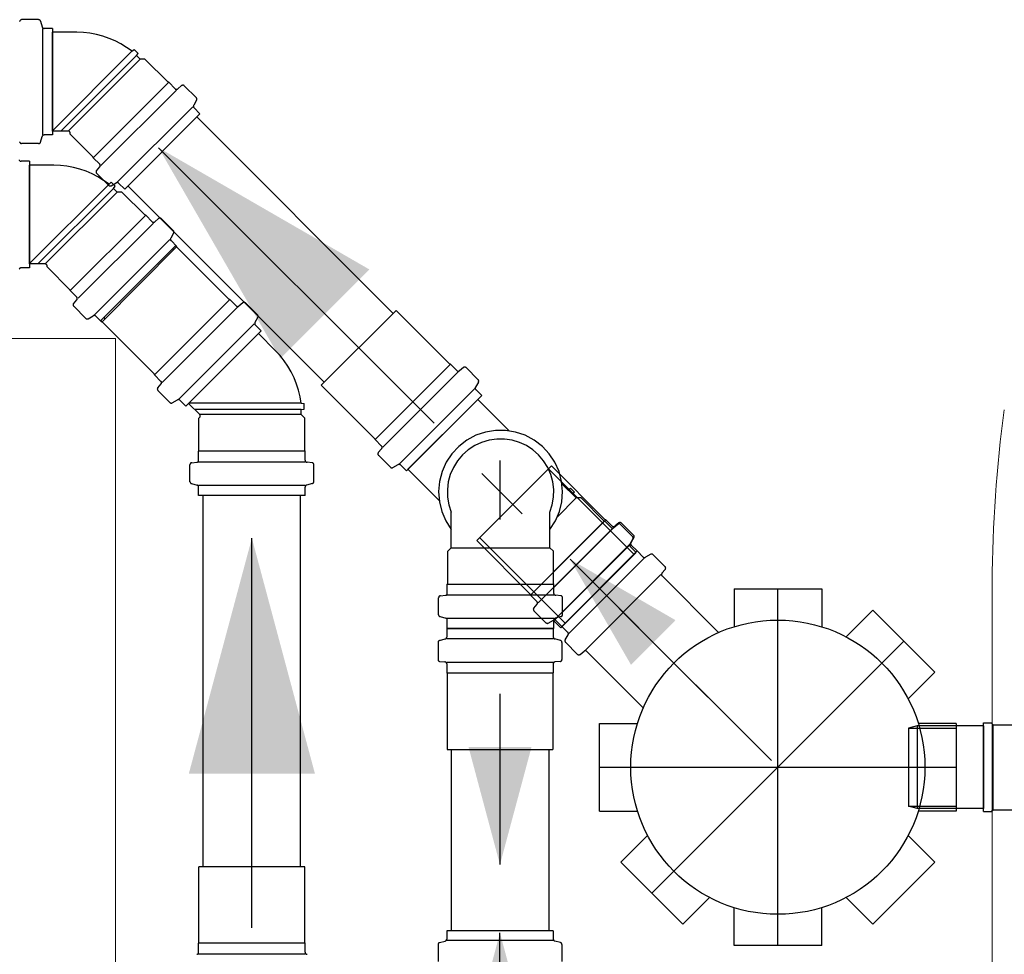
# Model space of a CAD drawing. Header units: millimetres. Extents: x -16331 to -10174, y -4135 to -3584.
# Tile 226 of 256: x -10364.023 to -10363.012, y -3951.747 to -3950.788. Entities that reach past the tile are written whole.
import ezdxf

# ---------------------------------------------------------------- set-up
doc = ezdxf.new("R2010")
doc.units = ezdxf.units.MM
doc.linetypes.add('DASHDOT', pattern=[2.54, 1.27, -0.635, 0, -0.635])
for name, color, linetype in [('CV-Condutos', 1, 'Continuous'), ('CV-Sentido conduto', 7, 'Continuous'), ('P-SANR-FIXT', 7, 'Continuous'), ('Simbolos', 7, 'Continuous'), ('Simbolos_int', 8, 'Continuous'), ('TQ-Condutos', 3, 'Continuous'), ('TQ-Sentido conduto', 7, 'Continuous')]:
    doc.layers.add(name, color=color, linetype=linetype)
doc.layers.add('IFC-Sapata-Contorno', color=253, linetype='Continuous', lineweight=5)

msp = doc.modelspace()

# ---------------------------------------------------------------- hatches: boundary and pattern name
at = {"layer": 'CV-Condutos', "linetype": 'Continuous'}
msp.add_hatch(color=11, dxfattribs=at).paths.add_polyline_path([(-10363.5302, -3951.7252), (-10363.569, -3951.8701), (-10363.4914, -3951.8701)])
at = {"layer": 'CV-Sentido conduto', "linetype": 'Continuous'}
msp.add_hatch(color=9, dxfattribs=at).paths.add_polyline_path([(-10363.5302, -3951.6552), (-10363.4978, -3951.5345), (-10363.5625, -3951.5345)])
at = {"layer": 'TQ-Sentido conduto', "linetype": 'Continuous'}
for points in [[(-10363.8807, -3950.9194), (-10363.7557, -3951.1359), (-10363.6642, -3951.0444)], [(-10363.7849, -3951.3202), (-10363.8496, -3951.5617), (-10363.7202, -3951.5617)], [(-10363.4582, -3951.3418), (-10363.3957, -3951.4501), (-10363.35, -3951.4043)]]:
    msp.add_hatch(color=92, dxfattribs=at).paths.add_polyline_path(points)

# ---------------------------------------------------------------- linework, layer by layer
at = {"layer": 'CV-Condutos'}
for p, q in [((-10363.5802, -3951.537), (-10363.5802, -3951.723)), ((-10363.4802, -3951.537), (-10363.4802, -3951.723))]:
    msp.add_line(p, q, dxfattribs=at)
msp.add_lwpolyline([(-10363.5302, -3952.0752), (-10363.5302, -3951.7252)], dxfattribs=at)
at = {"layer": 'CV-Sentido conduto'}
msp.add_lwpolyline([(-10363.5302, -3951.4798), (-10363.5302, -3951.6552)], dxfattribs=at)
at = {"layer": 'IFC-Sapata-Contorno', "lineweight": 5}
for p, q in [((-10363.9249, -3951.1152), (-10364.5449, -3951.1152)), ((-10363.9249, -3952.0352), (-10363.9249, -3951.1152))]:
    msp.add_line(p, q, dxfattribs=at)
at = {"layer": 'P-SANR-FIXT', "lineweight": 5}
msp.add_line((-10363.0249, -3951.3659), (-10363.0249, -3952.0152), dxfattribs=at)
msp.add_arc((-10361.6695, -3951.3714), 1.3554, 172.2355, 179.7645, dxfattribs=at)
at = {"layer": 'Simbolos'}
for p, q in [((-10364.0038, -3950.788), (-10364.0213, -3950.788)), ((-10364.0018, -3950.7895), (-10364.0002, -3950.7955)), ((-10363.9896, -3950.7969), (-10363.9983, -3950.7969)), ((-10363.9896, -3950.7969), (-10363.9896, -3950.9063)), ((-10363.9647, -3950.8009), (-10363.9896, -3950.8009)), ((-10363.908, -3950.8204), (-10363.9056, -3950.8185)), ((-10363.9015, -3950.8226), (-10363.9056, -3950.8185)), ((-10363.9034, -3950.8249), (-10363.9015, -3950.8226)), ((-10363.8997, -3950.8286), (-10363.9034, -3950.8249)), ((-10363.8947, -3950.8286), (-10363.8997, -3950.8286)), ((-10363.8709, -3950.8523), (-10363.8947, -3950.8286)), ((-10363.8703, -3950.8523), (-10363.8709, -3950.8523)), ((-10363.8637, -3950.859), (-10363.8703, -3950.8523)), ((-10363.857, -3950.8557), (-10363.861, -3950.8591)), ((-10363.8419, -3950.8682), (-10363.8543, -3950.8558)), ((-10363.8416, -3950.8706), (-10363.8446, -3950.8759)), ((-10363.8382, -3950.8845), (-10363.8443, -3950.8784)), ((-10363.8382, -3950.8845), (-10363.9155, -3950.9619)), ((-10363.9734, -3950.9023), (-10363.9896, -3950.9023)), ((-10364.0018, -3950.9138), (-10364.0002, -3950.9078)), ((-10363.9896, -3950.9063), (-10363.9983, -3950.9063)), ((-10363.9714, -3950.9054), (-10363.9714, -3950.9043)), ((-10363.9477, -3950.9291), (-10363.9714, -3950.9054)), ((-10364.0038, -3950.9152), (-10364.0213, -3950.9152)), ((-10364.0132, -3950.9333), (-10364.0219, -3950.9333)), ((-10364.0132, -3950.9333), (-10364.0132, -3951.0427)), ((-10363.9477, -3950.9297), (-10363.9477, -3950.9291)), ((-10363.9411, -3950.9363), (-10363.9477, -3950.9297)), ((-10363.9883, -3950.9373), (-10364.0132, -3950.9373)), ((-10363.9443, -3950.9431), (-10363.9409, -3950.939)), ((-10363.9318, -3950.9582), (-10363.9442, -3950.9458)), ((-10363.9315, -3950.9568), (-10363.9292, -3950.9549)), ((-10363.9294, -3950.9585), (-10363.9241, -3950.9554)), ((-10363.9251, -3950.959), (-10363.9292, -3950.9549)), ((-10363.927, -3950.9613), (-10363.9251, -3950.959)), ((-10363.9233, -3950.965), (-10363.927, -3950.9613)), ((-10363.9155, -3950.9619), (-10363.9217, -3950.9557)), ((-10363.9183, -3950.965), (-10363.9233, -3950.965)), ((-10363.8945, -3950.9888), (-10363.9183, -3950.965)), ((-10363.8939, -3950.9888), (-10363.8945, -3950.9888)), ((-10363.8873, -3950.9954), (-10363.8939, -3950.9888)), ((-10363.8806, -3950.9921), (-10363.8846, -3950.9955)), ((-10363.8655, -3951.0046), (-10363.8779, -3950.9922)), ((-10363.8652, -3951.007), (-10363.8682, -3951.0124)), ((-10363.8618, -3951.0209), (-10363.9391, -3951.0983)), ((-10363.8618, -3951.0209), (-10363.8679, -3951.0148)), ((-10363.8081, -3951.0752), (-10363.8633, -3951.02)), ((-10364.0132, -3951.0427), (-10364.0219, -3951.0427)), ((-10363.997, -3951.0387), (-10364.0132, -3951.0387)), ((-10363.995, -3951.0418), (-10363.995, -3951.0407)), ((-10363.9713, -3951.0655), (-10363.995, -3951.0418)), ((-10363.9713, -3951.0661), (-10363.9713, -3951.0655)), ((-10363.9647, -3951.0727), (-10363.9713, -3951.0661)), ((-10363.9679, -3951.0795), (-10363.9645, -3951.0754)), ((-10363.9554, -3951.0946), (-10363.9678, -3951.0822)), ((-10363.8075, -3951.0752), (-10363.8081, -3951.0752)), ((-10363.8009, -3951.0818), (-10363.8075, -3951.0752)), ((-10363.7941, -3951.0785), (-10363.7982, -3951.0819)), ((-10363.779, -3951.0911), (-10363.7914, -3951.0787)), ((-10363.953, -3951.0949), (-10363.9477, -3951.0918)), ((-10363.9391, -3951.0983), (-10363.9453, -3951.0921)), ((-10363.7787, -3951.0935), (-10363.7818, -3951.0988)), ((-10363.5816, -3951.1416), (-10363.6369, -3951.0864)), ((-10363.8848, -3951.152), (-10363.9401, -3951.0968)), ((-10363.7753, -3951.1074), (-10363.7815, -3951.1012)), ((-10363.7753, -3951.1074), (-10363.8527, -3951.1847)), ((-10363.7605, -3951.1278), (-10363.7781, -3951.1102)), ((-10363.5811, -3951.1416), (-10363.5816, -3951.1416)), ((-10363.5745, -3951.1482), (-10363.5811, -3951.1416)), ((-10363.5677, -3951.145), (-10363.5718, -3951.1483)), ((-10363.5526, -3951.1575), (-10363.565, -3951.1451)), ((-10363.8848, -3951.1525), (-10363.8848, -3951.152)), ((-10363.8782, -3951.1592), (-10363.8848, -3951.1525)), ((-10363.8815, -3951.1659), (-10363.8781, -3951.1619)), ((-10363.6584, -3951.2184), (-10363.7137, -3951.1632)), ((-10363.5523, -3951.1599), (-10363.5554, -3951.1652)), ((-10363.869, -3951.181), (-10363.8814, -3951.1686)), ((-10363.5489, -3951.1738), (-10363.6263, -3951.2511)), ((-10363.5489, -3951.1738), (-10363.5551, -3951.1676)), ((-10363.8666, -3951.1813), (-10363.8612, -3951.1782)), ((-10363.8527, -3951.1847), (-10363.8588, -3951.1786)), ((-10363.8384, -3951.1933), (-10363.8498, -3951.1819)), ((-10363.7342, -3951.1817), (-10363.7312, -3951.182)), ((-10363.7312, -3951.1878), (-10363.7312, -3951.182)), ((-10363.5209, -3951.2099), (-10363.553, -3951.1778)), ((-10363.8392, -3951.1969), (-10363.8384, -3951.1961)), ((-10363.7342, -3951.1881), (-10363.7312, -3951.1878)), ((-10363.7342, -3951.1933), (-10363.7342, -3951.1881)), ((-10363.7306, -3951.1969), (-10363.7342, -3951.1933)), ((-10363.8392, -3951.2305), (-10363.8392, -3951.1969)), ((-10363.7306, -3951.2305), (-10363.7306, -3951.1969)), ((-10363.6584, -3951.219), (-10363.6584, -3951.2184)), ((-10363.6518, -3951.2256), (-10363.6584, -3951.219)), ((-10363.8396, -3951.2309), (-10363.8392, -3951.2305)), ((-10363.8396, -3951.2402), (-10363.8396, -3951.2309)), ((-10363.7302, -3951.2309), (-10363.7306, -3951.2305)), ((-10363.7302, -3951.2402), (-10363.7302, -3951.2309)), ((-10363.6551, -3951.2323), (-10363.6517, -3951.2283)), ((-10363.6426, -3951.2474), (-10363.655, -3951.235)), ((-10363.8485, -3951.2622), (-10363.8485, -3951.2447)), ((-10363.8466, -3951.2427), (-10363.8414, -3951.2422)), ((-10363.7231, -3951.2427), (-10363.7283, -3951.2422)), ((-10363.7213, -3951.2622), (-10363.7213, -3951.2447)), ((-10363.6401, -3951.2477), (-10363.6348, -3951.2447)), ((-10363.6263, -3951.2511), (-10363.6324, -3951.245)), ((-10363.4221, -3951.3012), (-10363.4773, -3951.2459)), ((-10363.5926, -3951.2816), (-10363.6247, -3951.2495)), ((-10363.847, -3951.2642), (-10363.841, -3951.2657)), ((-10363.7227, -3951.2642), (-10363.7287, -3951.2657)), ((-10363.4519, -3951.2789), (-10363.4666, -3951.2643)), ((-10363.8396, -3951.2764), (-10363.8396, -3951.2677)), ((-10363.7302, -3951.2764), (-10363.8396, -3951.2764)), ((-10363.7302, -3951.2764), (-10363.7302, -3951.2677)), ((-10363.4601, -3951.2707), (-10363.4578, -3951.2688)), ((-10363.4537, -3951.2729), (-10363.4578, -3951.2688)), ((-10363.4556, -3951.2752), (-10363.4537, -3951.2729)), ((-10363.4468, -3951.2789), (-10363.4519, -3951.2789)), ((-10363.4231, -3951.3026), (-10363.4468, -3951.2789)), ((-10363.5803, -3951.3299), (-10363.5803, -3951.2935)), ((-10363.4789, -3951.3299), (-10363.4789, -3951.2935)), ((-10363.4225, -3951.3026), (-10363.4231, -3951.3026)), ((-10363.4159, -3951.3093), (-10363.4225, -3951.3026)), ((-10363.4215, -3951.3012), (-10363.4221, -3951.3012)), ((-10363.4149, -3951.3078), (-10363.4215, -3951.3012)), ((-10363.4091, -3951.306), (-10363.4132, -3951.3094)), ((-10363.4081, -3951.3045), (-10363.4122, -3951.3079)), ((-10363.3941, -3951.3185), (-10363.4064, -3951.3061)), ((-10363.393, -3951.317), (-10363.4054, -3951.3047)), ((-10363.4989, -3951.378), (-10363.5541, -3951.3227)), ((-10363.3937, -3951.3209), (-10363.3968, -3951.3263)), ((-10363.3927, -3951.3195), (-10363.3958, -3951.3248)), ((-10363.3893, -3951.3333), (-10363.3955, -3951.3272)), ((-10363.5839, -3951.3335), (-10363.5803, -3951.3299)), ((-10363.5839, -3951.3671), (-10363.5839, -3951.3335)), ((-10363.4753, -3951.3335), (-10363.4789, -3951.3299)), ((-10363.4753, -3951.3671), (-10363.4753, -3951.3335)), ((-10363.3903, -3951.3348), (-10363.4677, -3951.4122)), ((-10363.4667, -3951.4107), (-10363.3893, -3951.3333)), ((-10363.3893, -3951.3333), (-10363.4667, -3951.4107)), ((-10363.3903, -3951.3348), (-10363.3965, -3951.3287)), ((-10363.3893, -3951.3333), (-10363.3832, -3951.3395)), ((-10363.3754, -3951.3367), (-10363.3808, -3951.3398)), ((-10363.373, -3951.3371), (-10363.3606, -3951.3495)), ((-10363.3605, -3951.3522), (-10363.3639, -3951.3562)), ((-10363.5843, -3951.3674), (-10363.5839, -3951.3671)), ((-10363.5843, -3951.3768), (-10363.5843, -3951.3674)), ((-10363.4749, -3951.3675), (-10363.4753, -3951.3671)), ((-10363.4749, -3951.3768), (-10363.4749, -3951.3675)), ((-10363.3638, -3951.3589), (-10363.3057, -3951.417)), ((-10363.4989, -3951.3785), (-10363.4989, -3951.378)), ((-10363.2899, -3951.3722), (-10363.2899, -3951.411)), ((-10363.2899, -3951.3722), (-10363.1999, -3951.3722)), ((-10363.1999, -3951.3722), (-10363.1999, -3951.411)), ((-10363.5932, -3951.3988), (-10363.5932, -3951.3813)), ((-10363.5913, -3951.3793), (-10363.5861, -3951.3788)), ((-10363.4922, -3951.3852), (-10363.4989, -3951.3785)), ((-10363.4955, -3951.3919), (-10363.4921, -3951.3879)), ((-10363.4678, -3951.3793), (-10363.473, -3951.3788)), ((-10363.466, -3951.3988), (-10363.466, -3951.3813)), ((-10363.483, -3951.407), (-10363.4954, -3951.3946)), ((-10363.1473, -3951.3939), (-10363.1748, -3951.4214)), ((-10363.1473, -3951.3939), (-10363.0836, -3951.4576)), ((-10363.5917, -3951.4007), (-10363.5858, -3951.4023)), ((-10363.5843, -3951.413), (-10363.5843, -3951.4042)), ((-10363.4806, -3951.4073), (-10363.4753, -3951.4042)), ((-10363.4749, -3951.413), (-10363.4749, -3951.4042)), ((-10363.4677, -3951.4122), (-10363.4738, -3951.406)), ((-10363.4674, -3951.4007), (-10363.4734, -3951.4023)), ((-10363.4667, -3951.4107), (-10363.4728, -3951.4046)), ((-10363.5849, -3951.413), (-10363.4755, -3951.413)), ((-10363.5849, -3951.413), (-10363.5849, -3951.4217)), ((-10363.4749, -3951.413), (-10363.5843, -3951.413)), ((-10363.4755, -3951.413), (-10363.4755, -3951.4217)), ((-10363.4667, -3951.4107), (-10363.4605, -3951.4169)), ((-10363.5938, -3951.4271), (-10363.5938, -3951.4446)), ((-10363.5923, -3951.4252), (-10363.5864, -3951.4236)), ((-10363.4681, -3951.4252), (-10363.474, -3951.4236)), ((-10363.4666, -3951.4271), (-10363.4666, -3951.4446)), ((-10363.4633, -3951.4246), (-10363.4602, -3951.4193)), ((-10363.463, -3951.427), (-10363.4506, -3951.4394)), ((-10363.4479, -3951.4395), (-10363.4438, -3951.4361)), ((-10363.4411, -3951.4363), (-10363.3831, -3951.4943)), ((-10363.592, -3951.4466), (-10363.5867, -3951.4471)), ((-10363.5849, -3951.4491), (-10363.5849, -3951.4585)), ((-10363.4755, -3951.4491), (-10363.4755, -3951.4585)), ((-10363.4684, -3951.4466), (-10363.4737, -3951.4471)), ((-10363.5849, -3951.4585), (-10363.5845, -3951.4589)), ((-10363.5845, -3951.4589), (-10363.5845, -3951.537)), ((-10363.4755, -3951.4585), (-10363.4759, -3951.4589)), ((-10363.4759, -3951.4589), (-10363.4759, -3951.537)), ((-10363.0836, -3951.4576), (-10363.1111, -3951.4851)), ((-10363.0339, -3951.6008), (-10363.0339, -3951.5096)), ((-10363.0339, -3951.5096), (-10363.0259, -3951.5096)), ((-10363.0259, -3951.5096), (-10363.0239, -3951.5116)), ((-10363.4279, -3951.5102), (-10363.389, -3951.5102)), ((-10363.4279, -3951.6002), (-10363.4279, -3951.5102)), ((-10363.1019, -3951.5128), (-10363.1108, -3951.5152)), ((-10363.0339, -3951.5128), (-10363.1019, -3951.5128)), ((-10363.0619, -3951.5102), (-10363.1007, -3951.5102)), ((-10363.0619, -3951.5102), (-10363.0619, -3951.6002)), ((-10363.0339, -3951.5128), (-10363.0339, -3951.5976)), ((-10363.0239, -3951.5116), (-10362.9939, -3951.5116)), ((-10363.4279, -3951.6002), (-10363.389, -3951.6002)), ((-10363.1019, -3951.5976), (-10363.1108, -3951.5952)), ((-10363.0339, -3951.5976), (-10363.1019, -3951.5976)), ((-10363.0619, -3951.6002), (-10363.1007, -3951.6002)), ((-10363.0339, -3951.6008), (-10363.0259, -3951.6008)), ((-10363.0259, -3951.6008), (-10363.0239, -3951.5988)), ((-10363.0239, -3951.5988), (-10362.9969, -3951.5988)), ((-10363.4061, -3951.6527), (-10363.3786, -3951.6253)), ((-10363.0836, -3951.6527), (-10363.1111, -3951.6253)), ((-10363.8392, -3951.7355), (-10363.8392, -3951.6574)), ((-10363.7306, -3951.7355), (-10363.7306, -3951.6574)), ((-10363.3424, -3951.7164), (-10363.4061, -3951.6527)), ((-10363.0836, -3951.6527), (-10363.1473, -3951.7164)), ((-10363.3424, -3951.7164), (-10363.315, -3951.6889)), ((-10363.1473, -3951.7164), (-10363.1748, -3951.6889)), ((-10363.2899, -3951.7382), (-10363.2899, -3951.6993)), ((-10363.1999, -3951.7382), (-10363.1999, -3951.6993)), ((-10363.4755, -3951.723), (-10363.5849, -3951.723)), ((-10363.5849, -3951.723), (-10363.5849, -3951.7317)), ((-10363.4755, -3951.723), (-10363.4755, -3951.7317)), ((-10363.8396, -3951.7359), (-10363.8392, -3951.7355)), ((-10363.8396, -3951.7452), (-10363.8396, -3951.7359)), ((-10363.7302, -3951.7359), (-10363.7306, -3951.7355)), ((-10363.7302, -3951.7452), (-10363.7302, -3951.7359)), ((-10363.5938, -3951.7371), (-10363.5938, -3951.7547)), ((-10363.5923, -3951.7352), (-10363.5864, -3951.7336)), ((-10363.4681, -3951.7352), (-10363.474, -3951.7336)), ((-10363.4666, -3951.7371), (-10363.4666, -3951.7547)), ((-10363.1999, -3951.7382), (-10363.2899, -3951.7382))]:
    msp.add_line(p, q, dxfattribs=at)
for points in [[(-10364.0213, -3950.788), (-10364.0216, -3950.7881), (-10364.0219, -3950.7881), (-10364.0222, -3950.7883), (-10364.0225, -3950.7885), (-10364.0227, -3950.7887), (-10364.0229, -3950.7889), (-10364.0231, -3950.7892), (-10364.0232, -3950.7895), (-10364.0233, -3950.7899)], [(-10364.0018, -3950.7895), (-10364.0019, -3950.7892), (-10364.0021, -3950.789), (-10364.0022, -3950.7887), (-10364.0024, -3950.7885), (-10364.0027, -3950.7884), (-10364.0029, -3950.7882), (-10364.0032, -3950.7881), (-10364.0035, -3950.7881), (-10364.0038, -3950.788)], [(-10364.0002, -3950.7955), (-10364.0001, -3950.7957), (-10364, -3950.796), (-10363.9998, -3950.7962), (-10363.9996, -3950.7964), (-10363.9994, -3950.7966), (-10363.9991, -3950.7967), (-10363.9989, -3950.7968), (-10363.9986, -3950.7969), (-10363.9983, -3950.7969)], [(-10363.9079, -3950.8204), (-10363.9135, -3950.8165), (-10363.9193, -3950.8129), (-10363.9253, -3950.8098), (-10363.9315, -3950.8072), (-10363.938, -3950.805), (-10363.9445, -3950.8033), (-10363.9512, -3950.802), (-10363.9579, -3950.8012), (-10363.9647, -3950.8009)], [(-10363.8637, -3950.859), (-10363.8635, -3950.8592), (-10363.8632, -3950.8593), (-10363.8629, -3950.8595), (-10363.8626, -3950.8595), (-10363.8622, -3950.8595), (-10363.8619, -3950.8595), (-10363.8616, -3950.8594), (-10363.8613, -3950.8593), (-10363.861, -3950.8591)], [(-10363.8543, -3950.8558), (-10363.8545, -3950.8556), (-10363.8548, -3950.8554), (-10363.8551, -3950.8553), (-10363.8554, -3950.8552), (-10363.8558, -3950.8552), (-10363.8561, -3950.8553), (-10363.8564, -3950.8554), (-10363.8567, -3950.8555), (-10363.857, -3950.8557)], [(-10363.8416, -3950.8706), (-10363.8414, -3950.8704), (-10363.8413, -3950.8701), (-10363.8413, -3950.8698), (-10363.8413, -3950.8695), (-10363.8413, -3950.8692), (-10363.8414, -3950.8689), (-10363.8415, -3950.8687), (-10363.8417, -3950.8684), (-10363.8419, -3950.8682)], [(-10363.8446, -3950.8759), (-10363.8448, -3950.8762), (-10363.8448, -3950.8765), (-10363.8449, -3950.8768), (-10363.8449, -3950.8771), (-10363.8449, -3950.8774), (-10363.8448, -3950.8776), (-10363.8447, -3950.8779), (-10363.8445, -3950.8781), (-10363.8443, -3950.8784)], [(-10363.9714, -3950.9043), (-10363.9715, -3950.9042), (-10363.9715, -3950.904), (-10363.9715, -3950.9038), (-10363.9716, -3950.9037), (-10363.9716, -3950.9035), (-10363.9717, -3950.9033), (-10363.9718, -3950.9032), (-10363.9719, -3950.9031), (-10363.972, -3950.9029), (-10363.9722, -3950.9028), (-10363.9723, -3950.9027), (-10363.9724, -3950.9026), (-10363.9726, -3950.9025), (-10363.9728, -3950.9025), (-10363.9729, -3950.9024), (-10363.9731, -3950.9024), (-10363.9733, -3950.9023), (-10363.9734, -3950.9023)], [(-10364.0233, -3950.9134), (-10364.0232, -3950.9137), (-10364.0231, -3950.914), (-10364.0229, -3950.9143), (-10364.0227, -3950.9146), (-10364.0225, -3950.9148), (-10364.0222, -3950.915), (-10364.0219, -3950.9151), (-10364.0216, -3950.9152), (-10364.0213, -3950.9152)], [(-10363.9983, -3950.9063), (-10363.9986, -3950.9064), (-10363.9989, -3950.9064), (-10363.9991, -3950.9065), (-10363.9994, -3950.9067), (-10363.9996, -3950.9068), (-10363.9998, -3950.907), (-10364, -3950.9073), (-10364.0001, -3950.9075), (-10364.0002, -3950.9078)], [(-10364.0038, -3950.9152), (-10364.0035, -3950.9152), (-10364.0032, -3950.9151), (-10364.0029, -3950.915), (-10364.0027, -3950.9149), (-10364.0024, -3950.9147), (-10364.0022, -3950.9145), (-10364.0021, -3950.9143), (-10364.0019, -3950.914), (-10364.0018, -3950.9138)], [(-10364.0238, -3950.9319), (-10364.0237, -3950.9321), (-10364.0236, -3950.9324), (-10364.0234, -3950.9326), (-10364.0232, -3950.9328), (-10364.023, -3950.933), (-10364.0227, -3950.9332), (-10364.0225, -3950.9333), (-10364.0222, -3950.9333), (-10364.0219, -3950.9333)], [(-10363.9315, -3950.9568), (-10363.9371, -3950.9529), (-10363.9429, -3950.9493), (-10363.9489, -3950.9463), (-10363.9551, -3950.9436), (-10363.9616, -3950.9414), (-10363.9681, -3950.9397), (-10363.9748, -3950.9384), (-10363.9815, -3950.9376), (-10363.9883, -3950.9373)], [(-10363.9443, -3950.9431), (-10363.9445, -3950.9433), (-10363.9447, -3950.9436), (-10363.9448, -3950.9439), (-10363.9448, -3950.9443), (-10363.9448, -3950.9446), (-10363.9447, -3950.9449), (-10363.9446, -3950.9452), (-10363.9444, -3950.9455), (-10363.9442, -3950.9458)], [(-10363.941, -3950.939), (-10363.9408, -3950.9387), (-10363.9406, -3950.9385), (-10363.9405, -3950.9381), (-10363.9405, -3950.9378), (-10363.9405, -3950.9375), (-10363.9406, -3950.9372), (-10363.9407, -3950.9369), (-10363.9409, -3950.9366), (-10363.9411, -3950.9363)], [(-10363.9318, -3950.9582), (-10363.9316, -3950.9583), (-10363.9314, -3950.9585), (-10363.9311, -3950.9586), (-10363.9308, -3950.9587), (-10363.9305, -3950.9587), (-10363.9302, -3950.9587), (-10363.9299, -3950.9587), (-10363.9297, -3950.9586), (-10363.9294, -3950.9585)], [(-10363.9217, -3950.9557), (-10363.9219, -3950.9555), (-10363.9221, -3950.9554), (-10363.9224, -3950.9553), (-10363.9227, -3950.9552), (-10363.923, -3950.9551), (-10363.9233, -3950.9551), (-10363.9235, -3950.9552), (-10363.9238, -3950.9553), (-10363.9241, -3950.9554)], [(-10363.8779, -3950.9922), (-10363.8781, -3950.992), (-10363.8784, -3950.9918), (-10363.8787, -3950.9917), (-10363.879, -3950.9917), (-10363.8794, -3950.9916), (-10363.8797, -3950.9917), (-10363.88, -3950.9918), (-10363.8803, -3950.9919), (-10363.8806, -3950.9921)], [(-10363.8873, -3950.9954), (-10363.8871, -3950.9956), (-10363.8868, -3950.9958), (-10363.8865, -3950.9959), (-10363.8861, -3950.9959), (-10363.8858, -3950.996), (-10363.8855, -3950.9959), (-10363.8852, -3950.9958), (-10363.8849, -3950.9957), (-10363.8846, -3950.9955)], [(-10363.8682, -3951.0124), (-10363.8684, -3951.0126), (-10363.8684, -3951.0129), (-10363.8685, -3951.0132), (-10363.8685, -3951.0135), (-10363.8685, -3951.0138), (-10363.8684, -3951.014), (-10363.8683, -3951.0143), (-10363.8681, -3951.0146), (-10363.8679, -3951.0148)], [(-10363.8652, -3951.007), (-10363.865, -3951.0068), (-10363.8649, -3951.0065), (-10363.8649, -3951.0062), (-10363.8649, -3951.0059), (-10363.8649, -3951.0056), (-10363.865, -3951.0053), (-10363.8651, -3951.0051), (-10363.8653, -3951.0048), (-10363.8655, -3951.0046)], [(-10364.0219, -3951.0427), (-10364.0222, -3951.0428), (-10364.0225, -3951.0428), (-10364.0227, -3951.0429), (-10364.023, -3951.0431), (-10364.0232, -3951.0432), (-10364.0234, -3951.0435), (-10364.0236, -3951.0437), (-10364.0237, -3951.044), (-10364.0238, -3951.0442)], [(-10363.995, -3951.0408), (-10363.9951, -3951.0404), (-10363.9952, -3951.0401), (-10363.9953, -3951.0398), (-10363.9955, -3951.0395), (-10363.9958, -3951.0392), (-10363.996, -3951.039), (-10363.9964, -3951.0389), (-10363.9967, -3951.0388), (-10363.997, -3951.0388)], [(-10363.9646, -3951.0754), (-10363.9644, -3951.0752), (-10363.9642, -3951.0749), (-10363.9641, -3951.0745), (-10363.9641, -3951.0742), (-10363.9641, -3951.0739), (-10363.9642, -3951.0736), (-10363.9643, -3951.0733), (-10363.9645, -3951.073), (-10363.9647, -3951.0727)], [(-10363.9679, -3951.0795), (-10363.9681, -3951.0797), (-10363.9683, -3951.08), (-10363.9684, -3951.0804), (-10363.9684, -3951.0807), (-10363.9684, -3951.081), (-10363.9683, -3951.0813), (-10363.9682, -3951.0816), (-10363.968, -3951.0819), (-10363.9678, -3951.0822)], [(-10363.8009, -3951.0818), (-10363.8006, -3951.082), (-10363.8003, -3951.0822), (-10363.8, -3951.0823), (-10363.7997, -3951.0824), (-10363.7994, -3951.0824), (-10363.7991, -3951.0824), (-10363.7987, -3951.0823), (-10363.7984, -3951.0821), (-10363.7982, -3951.0819)], [(-10363.7914, -3951.0787), (-10363.7917, -3951.0785), (-10363.792, -3951.0783), (-10363.7923, -3951.0782), (-10363.7926, -3951.0781), (-10363.7929, -3951.0781), (-10363.7932, -3951.0781), (-10363.7936, -3951.0782), (-10363.7939, -3951.0784), (-10363.7941, -3951.0786)], [(-10363.9554, -3951.0946), (-10363.9552, -3951.0948), (-10363.955, -3951.0949), (-10363.9547, -3951.095), (-10363.9544, -3951.0951), (-10363.9541, -3951.0951), (-10363.9538, -3951.0951), (-10363.9535, -3951.0951), (-10363.9533, -3951.095), (-10363.953, -3951.0949)], [(-10363.9453, -3951.0921), (-10363.9455, -3951.0919), (-10363.9457, -3951.0918), (-10363.946, -3951.0917), (-10363.9463, -3951.0916), (-10363.9466, -3951.0915), (-10363.9469, -3951.0916), (-10363.9471, -3951.0916), (-10363.9474, -3951.0917), (-10363.9477, -3951.0918)], [(-10363.7787, -3951.0935), (-10363.7786, -3951.0932), (-10363.7785, -3951.0929), (-10363.7785, -3951.0926), (-10363.7785, -3951.0924), (-10363.7785, -3951.0921), (-10363.7786, -3951.0918), (-10363.7787, -3951.0915), (-10363.7788, -3951.0913), (-10363.779, -3951.0911)], [(-10363.7818, -3951.0988), (-10363.7819, -3951.0991), (-10363.782, -3951.0993), (-10363.782, -3951.0996), (-10363.782, -3951.0999), (-10363.782, -3951.1002), (-10363.7819, -3951.1005), (-10363.7818, -3951.1007), (-10363.7817, -3951.101), (-10363.7815, -3951.1012)], [(-10363.7342, -3951.1817), (-10363.7353, -3951.175), (-10363.7369, -3951.1684), (-10363.739, -3951.162), (-10363.7415, -3951.1557), (-10363.7445, -3951.1496), (-10363.7479, -3951.1437), (-10363.7517, -3951.1381), (-10363.7559, -3951.1328), (-10363.7605, -3951.1278)], [(-10363.565, -3951.1451), (-10363.5653, -3951.1449), (-10363.5655, -3951.1447), (-10363.5658, -3951.1446), (-10363.5662, -3951.1445), (-10363.5665, -3951.1445), (-10363.5668, -3951.1445), (-10363.5671, -3951.1446), (-10363.5674, -3951.1448), (-10363.5677, -3951.145)], [(-10363.5745, -3951.1482), (-10363.5742, -3951.1484), (-10363.5739, -3951.1486), (-10363.5736, -3951.1487), (-10363.5733, -3951.1488), (-10363.573, -3951.1488), (-10363.5726, -3951.1488), (-10363.5723, -3951.1487), (-10363.572, -3951.1485), (-10363.5718, -3951.1483)], [(-10363.8815, -3951.1659), (-10363.8817, -3951.1662), (-10363.8818, -3951.1665), (-10363.8819, -3951.1668), (-10363.882, -3951.1671), (-10363.8819, -3951.1675), (-10363.8819, -3951.1678), (-10363.8817, -3951.1681), (-10363.8816, -3951.1684), (-10363.8814, -3951.1686)], [(-10363.8781, -3951.1619), (-10363.8779, -3951.1616), (-10363.8778, -3951.1613), (-10363.8777, -3951.161), (-10363.8776, -3951.1607), (-10363.8777, -3951.1603), (-10363.8777, -3951.16), (-10363.8778, -3951.1597), (-10363.878, -3951.1594), (-10363.8782, -3951.1592)], [(-10363.5554, -3951.1652), (-10363.5555, -3951.1655), (-10363.5556, -3951.1657), (-10363.5556, -3951.166), (-10363.5556, -3951.1663), (-10363.5556, -3951.1666), (-10363.5555, -3951.1669), (-10363.5554, -3951.1672), (-10363.5552, -3951.1674), (-10363.5551, -3951.1676)], [(-10363.5523, -3951.1599), (-10363.5522, -3951.1596), (-10363.5521, -3951.1593), (-10363.552, -3951.1591), (-10363.552, -3951.1588), (-10363.5521, -3951.1585), (-10363.5522, -3951.1582), (-10363.5523, -3951.1579), (-10363.5524, -3951.1577), (-10363.5526, -3951.1575)], [(-10363.869, -3951.181), (-10363.8688, -3951.1812), (-10363.8685, -3951.1814), (-10363.8682, -3951.1815), (-10363.868, -3951.1815), (-10363.8677, -3951.1816), (-10363.8674, -3951.1816), (-10363.8671, -3951.1815), (-10363.8668, -3951.1814), (-10363.8666, -3951.1813)], [(-10363.8588, -3951.1786), (-10363.859, -3951.1784), (-10363.8593, -3951.1782), (-10363.8596, -3951.1781), (-10363.8598, -3951.178), (-10363.8601, -3951.178), (-10363.8604, -3951.178), (-10363.8607, -3951.178), (-10363.861, -3951.1781), (-10363.8612, -3951.1783)], [(-10363.8384, -3951.1961), (-10363.8382, -3951.1959), (-10363.838, -3951.1956), (-10363.8379, -3951.1953), (-10363.8379, -3951.1949), (-10363.8379, -3951.1946), (-10363.8379, -3951.1942), (-10363.838, -3951.1939), (-10363.8382, -3951.1936), (-10363.8384, -3951.1933)], [(-10363.6517, -3951.2283), (-10363.6515, -3951.228), (-10363.6514, -3951.2277), (-10363.6513, -3951.2274), (-10363.6512, -3951.2271), (-10363.6512, -3951.2267), (-10363.6513, -3951.2264), (-10363.6514, -3951.2261), (-10363.6516, -3951.2258), (-10363.6518, -3951.2256)], [(-10363.4789, -3951.2935), (-10363.4765, -3951.2859), (-10363.4751, -3951.2781), (-10363.475, -3951.2702), (-10363.4759, -3951.2624), (-10363.478, -3951.2547), (-10363.4812, -3951.2475), (-10363.4854, -3951.2407), (-10363.4905, -3951.2347), (-10363.4964, -3951.2295), (-10363.503, -3951.2251), (-10363.5102, -3951.2218), (-10363.5178, -3951.2195), (-10363.5256, -3951.2184), (-10363.5335, -3951.2184), (-10363.5414, -3951.2195), (-10363.549, -3951.2218), (-10363.5561, -3951.2251), (-10363.5628, -3951.2295), (-10363.5687, -3951.2347), (-10363.5738, -3951.2407), (-10363.578, -3951.2475), (-10363.5812, -3951.2547), (-10363.5833, -3951.2624), (-10363.5842, -3951.2702), (-10363.584, -3951.2781), (-10363.5827, -3951.2859), (-10363.5803, -3951.2935)], [(-10363.6551, -3951.2323), (-10363.6553, -3951.2326), (-10363.6554, -3951.2329), (-10363.6555, -3951.2332), (-10363.6555, -3951.2335), (-10363.6555, -3951.2339), (-10363.6555, -3951.2342), (-10363.6553, -3951.2345), (-10363.6552, -3951.2348), (-10363.655, -3951.235)], [(-10363.8466, -3951.2427), (-10363.847, -3951.2428), (-10363.8473, -3951.2429), (-10363.8476, -3951.243), (-10363.8478, -3951.2432), (-10363.848, -3951.2435), (-10363.8482, -3951.2437), (-10363.8484, -3951.244), (-10363.8484, -3951.2444), (-10363.8485, -3951.2447)], [(-10363.8414, -3951.2422), (-10363.8411, -3951.2422), (-10363.8408, -3951.2421), (-10363.8405, -3951.2419), (-10363.8402, -3951.2417), (-10363.84, -3951.2415), (-10363.8398, -3951.2412), (-10363.8397, -3951.2409), (-10363.8396, -3951.2406), (-10363.8396, -3951.2402)], [(-10363.7302, -3951.2402), (-10363.7301, -3951.2406), (-10363.7301, -3951.2409), (-10363.7299, -3951.2412), (-10363.7297, -3951.2415), (-10363.7295, -3951.2417), (-10363.7293, -3951.2419), (-10363.729, -3951.2421), (-10363.7287, -3951.2422), (-10363.7283, -3951.2422)], [(-10363.7213, -3951.2447), (-10363.7213, -3951.2444), (-10363.7214, -3951.244), (-10363.7215, -3951.2437), (-10363.7217, -3951.2435), (-10363.7219, -3951.2432), (-10363.7222, -3951.243), (-10363.7225, -3951.2429), (-10363.7228, -3951.2428), (-10363.7231, -3951.2427)], [(-10363.6324, -3951.245), (-10363.6326, -3951.2448), (-10363.6329, -3951.2446), (-10363.6331, -3951.2445), (-10363.6334, -3951.2444), (-10363.6337, -3951.2444), (-10363.634, -3951.2444), (-10363.6343, -3951.2444), (-10363.6346, -3951.2445), (-10363.6348, -3951.2447)], [(-10363.6426, -3951.2474), (-10363.6423, -3951.2476), (-10363.6421, -3951.2478), (-10363.6418, -3951.2479), (-10363.6416, -3951.248), (-10363.6413, -3951.248), (-10363.641, -3951.248), (-10363.6407, -3951.2479), (-10363.6404, -3951.2479), (-10363.6402, -3951.2477)], [(-10363.8485, -3951.2622), (-10363.8484, -3951.2625), (-10363.8484, -3951.2628), (-10363.8483, -3951.2631), (-10363.8481, -3951.2633), (-10363.848, -3951.2635), (-10363.8477, -3951.2637), (-10363.8475, -3951.2639), (-10363.8473, -3951.2641), (-10363.847, -3951.2641)], [(-10363.8396, -3951.2677), (-10363.8396, -3951.2674), (-10363.8396, -3951.2671), (-10363.8398, -3951.2668), (-10363.8399, -3951.2666), (-10363.8401, -3951.2663), (-10363.8403, -3951.2661), (-10363.8405, -3951.266), (-10363.8408, -3951.2658), (-10363.841, -3951.2657)], [(-10363.7287, -3951.2657), (-10363.729, -3951.2658), (-10363.7292, -3951.266), (-10363.7294, -3951.2661), (-10363.7297, -3951.2663), (-10363.7298, -3951.2666), (-10363.73, -3951.2668), (-10363.7301, -3951.2671), (-10363.7301, -3951.2674), (-10363.7302, -3951.2677)], [(-10363.7227, -3951.2641), (-10363.7225, -3951.2641), (-10363.7222, -3951.2639), (-10363.722, -3951.2637), (-10363.7218, -3951.2635), (-10363.7216, -3951.2633), (-10363.7215, -3951.2631), (-10363.7213, -3951.2628), (-10363.7213, -3951.2625), (-10363.7213, -3951.2622)], [(-10363.4064, -3951.3061), (-10363.4067, -3951.3059), (-10363.407, -3951.3057), (-10363.4073, -3951.3056), (-10363.4076, -3951.3056), (-10363.4079, -3951.3055), (-10363.4083, -3951.3056), (-10363.4086, -3951.3057), (-10363.4089, -3951.3058), (-10363.4091, -3951.306)], [(-10363.4054, -3951.3047), (-10363.4057, -3951.3044), (-10363.406, -3951.3043), (-10363.4063, -3951.3042), (-10363.4066, -3951.3041), (-10363.4069, -3951.3041), (-10363.4073, -3951.3041), (-10363.4076, -3951.3042), (-10363.4079, -3951.3043), (-10363.4081, -3951.3045)], [(-10363.4159, -3951.3093), (-10363.4156, -3951.3095), (-10363.4154, -3951.3096), (-10363.4151, -3951.3098), (-10363.4147, -3951.3098), (-10363.4144, -3951.3099), (-10363.4141, -3951.3098), (-10363.4138, -3951.3097), (-10363.4135, -3951.3096), (-10363.4132, -3951.3094)], [(-10363.4149, -3951.3078), (-10363.4146, -3951.308), (-10363.4143, -3951.3082), (-10363.414, -3951.3083), (-10363.4137, -3951.3084), (-10363.4134, -3951.3084), (-10363.4131, -3951.3083), (-10363.4127, -3951.3082), (-10363.4124, -3951.3081), (-10363.4122, -3951.3079)], [(-10363.3927, -3951.3195), (-10363.3926, -3951.3192), (-10363.3925, -3951.3189), (-10363.3925, -3951.3186), (-10363.3925, -3951.3183), (-10363.3925, -3951.3181), (-10363.3926, -3951.3178), (-10363.3927, -3951.3175), (-10363.3929, -3951.3173), (-10363.393, -3951.317)], [(-10363.3968, -3951.3263), (-10363.3969, -3951.3265), (-10363.397, -3951.3268), (-10363.3971, -3951.3271), (-10363.3971, -3951.3274), (-10363.397, -3951.3277), (-10363.397, -3951.3279), (-10363.3968, -3951.3282), (-10363.3967, -3951.3285), (-10363.3965, -3951.3287)], [(-10363.3958, -3951.3248), (-10363.3959, -3951.325), (-10363.396, -3951.3253), (-10363.3961, -3951.3256), (-10363.3961, -3951.3259), (-10363.396, -3951.3262), (-10363.3959, -3951.3265), (-10363.3958, -3951.3267), (-10363.3957, -3951.327), (-10363.3955, -3951.3272)], [(-10363.3937, -3951.3209), (-10363.3936, -3951.3207), (-10363.3935, -3951.3204), (-10363.3935, -3951.3201), (-10363.3935, -3951.3198), (-10363.3935, -3951.3195), (-10363.3936, -3951.3192), (-10363.3937, -3951.319), (-10363.3939, -3951.3187), (-10363.3941, -3951.3185)], [(-10363.373, -3951.3371), (-10363.3732, -3951.3369), (-10363.3735, -3951.3367), (-10363.3737, -3951.3366), (-10363.374, -3951.3365), (-10363.3743, -3951.3365), (-10363.3746, -3951.3365), (-10363.3749, -3951.3365), (-10363.3752, -3951.3366), (-10363.3754, -3951.3367)], [(-10363.3832, -3951.3395), (-10363.383, -3951.3397), (-10363.3827, -3951.3398), (-10363.3824, -3951.34), (-10363.3822, -3951.34), (-10363.3819, -3951.3401), (-10363.3816, -3951.3401), (-10363.3813, -3951.34), (-10363.381, -3951.3399), (-10363.3808, -3951.3398)], [(-10363.3639, -3951.3562), (-10363.3641, -3951.3565), (-10363.3642, -3951.3568), (-10363.3643, -3951.3571), (-10363.3644, -3951.3574), (-10363.3643, -3951.3577), (-10363.3643, -3951.3581), (-10363.3642, -3951.3584), (-10363.364, -3951.3587), (-10363.3638, -3951.3589)], [(-10363.3605, -3951.3522), (-10363.3603, -3951.3519), (-10363.3602, -3951.3516), (-10363.3601, -3951.3513), (-10363.36, -3951.3509), (-10363.3601, -3951.3506), (-10363.3601, -3951.3503), (-10363.3602, -3951.35), (-10363.3604, -3951.3497), (-10363.3606, -3951.3495)], [(-10363.5861, -3951.3788), (-10363.5858, -3951.3788), (-10363.5855, -3951.3787), (-10363.5852, -3951.3785), (-10363.5849, -3951.3783), (-10363.5847, -3951.378), (-10363.5845, -3951.3778), (-10363.5844, -3951.3775), (-10363.5843, -3951.3772), (-10363.5843, -3951.3768)], [(-10363.4749, -3951.3768), (-10363.4748, -3951.3772), (-10363.4748, -3951.3775), (-10363.4746, -3951.3778), (-10363.4745, -3951.378), (-10363.4742, -3951.3783), (-10363.474, -3951.3785), (-10363.4737, -3951.3787), (-10363.4734, -3951.3788), (-10363.473, -3951.3788)], [(-10363.5913, -3951.3793), (-10363.5917, -3951.3793), (-10363.592, -3951.3794), (-10363.5923, -3951.3796), (-10363.5925, -3951.3798), (-10363.5928, -3951.38), (-10363.5929, -3951.3803), (-10363.5931, -3951.3806), (-10363.5931, -3951.3809), (-10363.5932, -3951.3813)], [(-10363.4921, -3951.3879), (-10363.4919, -3951.3876), (-10363.4918, -3951.3873), (-10363.4917, -3951.387), (-10363.4917, -3951.3866), (-10363.4917, -3951.3863), (-10363.4917, -3951.386), (-10363.4919, -3951.3857), (-10363.492, -3951.3854), (-10363.4922, -3951.3852)], [(-10363.466, -3951.3813), (-10363.466, -3951.3809), (-10363.4661, -3951.3806), (-10363.4662, -3951.3803), (-10363.4664, -3951.38), (-10363.4666, -3951.3798), (-10363.4669, -3951.3796), (-10363.4672, -3951.3794), (-10363.4675, -3951.3793), (-10363.4678, -3951.3793)], [(-10363.4955, -3951.3919), (-10363.4957, -3951.3922), (-10363.4958, -3951.3925), (-10363.4959, -3951.3928), (-10363.496, -3951.3931), (-10363.4959, -3951.3934), (-10363.4959, -3951.3938), (-10363.4958, -3951.3941), (-10363.4956, -3951.3943), (-10363.4954, -3951.3946)], [(-10363.5932, -3951.3988), (-10363.5932, -3951.3991), (-10363.5931, -3951.3994), (-10363.593, -3951.3996), (-10363.5928, -3951.3999), (-10363.5927, -3951.4001), (-10363.5925, -3951.4003), (-10363.5922, -3951.4005), (-10363.592, -3951.4006), (-10363.5917, -3951.4007)], [(-10363.5843, -3951.4042), (-10363.5843, -3951.404), (-10363.5844, -3951.4037), (-10363.5845, -3951.4034), (-10363.5846, -3951.4031), (-10363.5848, -3951.4029), (-10363.585, -3951.4027), (-10363.5852, -3951.4025), (-10363.5855, -3951.4024), (-10363.5858, -3951.4023)], [(-10363.483, -3951.407), (-10363.4828, -3951.4072), (-10363.4825, -3951.4073), (-10363.4823, -3951.4075), (-10363.482, -3951.4075), (-10363.4817, -3951.4076), (-10363.4814, -3951.4076), (-10363.4811, -3951.4075), (-10363.4808, -3951.4074), (-10363.4806, -3951.4073)], [(-10363.4728, -3951.4046), (-10363.4731, -3951.4044), (-10363.4733, -3951.4042), (-10363.4736, -3951.4041), (-10363.4738, -3951.404), (-10363.4741, -3951.404), (-10363.4744, -3951.404), (-10363.4747, -3951.404), (-10363.475, -3951.4041), (-10363.4752, -3951.4042)], [(-10363.4734, -3951.4023), (-10363.4737, -3951.4024), (-10363.4739, -3951.4025), (-10363.4741, -3951.4027), (-10363.4744, -3951.4029), (-10363.4745, -3951.4031), (-10363.4747, -3951.4034), (-10363.4748, -3951.4037), (-10363.4748, -3951.404), (-10363.4749, -3951.4042)], [(-10363.4738, -3951.406), (-10363.4739, -3951.4059), (-10363.474, -3951.4059), (-10363.4742, -3951.4058), (-10363.4743, -3951.4057), (-10363.4744, -3951.4057), (-10363.4745, -3951.4056), (-10363.4746, -3951.4056), (-10363.4747, -3951.4055), (-10363.4749, -3951.4055)], [(-10363.4674, -3951.4007), (-10363.4672, -3951.4006), (-10363.4669, -3951.4005), (-10363.4667, -3951.4003), (-10363.4665, -3951.4001), (-10363.4663, -3951.3999), (-10363.4662, -3951.3996), (-10363.466, -3951.3994), (-10363.466, -3951.3991), (-10363.466, -3951.3988)], [(-10363.4602, -3951.4193), (-10363.4601, -3951.419), (-10363.46, -3951.4187), (-10363.46, -3951.4184), (-10363.4599, -3951.4182), (-10363.46, -3951.4179), (-10363.4601, -3951.4176), (-10363.4602, -3951.4173), (-10363.4603, -3951.4171), (-10363.4605, -3951.4169)], [(-10363.5923, -3951.4252), (-10363.5926, -3951.4253), (-10363.5928, -3951.4254), (-10363.5931, -3951.4256), (-10363.5933, -3951.4258), (-10363.5934, -3951.426), (-10363.5936, -3951.4263), (-10363.5937, -3951.4265), (-10363.5938, -3951.4268), (-10363.5938, -3951.4271)], [(-10363.5864, -3951.4236), (-10363.5861, -3951.4235), (-10363.5858, -3951.4234), (-10363.5856, -3951.4232), (-10363.5854, -3951.423), (-10363.5852, -3951.4228), (-10363.5851, -3951.4225), (-10363.585, -3951.4222), (-10363.5849, -3951.4219), (-10363.5849, -3951.4217)], [(-10363.4755, -3951.4217), (-10363.4755, -3951.4219), (-10363.4754, -3951.4222), (-10363.4753, -3951.4225), (-10363.4751, -3951.4228), (-10363.475, -3951.423), (-10363.4748, -3951.4232), (-10363.4745, -3951.4234), (-10363.4743, -3951.4235), (-10363.474, -3951.4236)], [(-10363.4666, -3951.4271), (-10363.4666, -3951.4268), (-10363.4667, -3951.4265), (-10363.4668, -3951.4263), (-10363.4669, -3951.426), (-10363.4671, -3951.4258), (-10363.4673, -3951.4256), (-10363.4675, -3951.4254), (-10363.4678, -3951.4253), (-10363.4681, -3951.4252)], [(-10363.4633, -3951.4246), (-10363.4634, -3951.4249), (-10363.4635, -3951.4251), (-10363.4635, -3951.4254), (-10363.4635, -3951.4257), (-10363.4635, -3951.426), (-10363.4634, -3951.4263), (-10363.4633, -3951.4265), (-10363.4632, -3951.4268), (-10363.463, -3951.427)], [(-10363.4411, -3951.4363), (-10363.4414, -3951.436), (-10363.4417, -3951.4359), (-10363.442, -3951.4358), (-10363.4423, -3951.4357), (-10363.4426, -3951.4357), (-10363.4429, -3951.4357), (-10363.4433, -3951.4358), (-10363.4436, -3951.436), (-10363.4438, -3951.4361)], [(-10363.5938, -3951.4446), (-10363.5938, -3951.445), (-10363.5937, -3951.4453), (-10363.5935, -3951.4456), (-10363.5934, -3951.4459), (-10363.5931, -3951.4461), (-10363.5929, -3951.4463), (-10363.5926, -3951.4465), (-10363.5923, -3951.4466), (-10363.592, -3951.4466)], [(-10363.5849, -3951.4491), (-10363.5849, -3951.4488), (-10363.585, -3951.4485), (-10363.5851, -3951.4481), (-10363.5853, -3951.4479), (-10363.5855, -3951.4476), (-10363.5858, -3951.4474), (-10363.5861, -3951.4473), (-10363.5864, -3951.4472), (-10363.5867, -3951.4471)], [(-10363.4737, -3951.4471), (-10363.474, -3951.4472), (-10363.4743, -3951.4473), (-10363.4746, -3951.4474), (-10363.4748, -3951.4476), (-10363.4751, -3951.4479), (-10363.4752, -3951.4481), (-10363.4754, -3951.4485), (-10363.4755, -3951.4488), (-10363.4755, -3951.4491)], [(-10363.4684, -3951.4466), (-10363.4681, -3951.4466), (-10363.4678, -3951.4465), (-10363.4675, -3951.4463), (-10363.4672, -3951.4461), (-10363.467, -3951.4459), (-10363.4668, -3951.4456), (-10363.4667, -3951.4453), (-10363.4666, -3951.445), (-10363.4666, -3951.4446)], [(-10363.4506, -3951.4394), (-10363.4503, -3951.4396), (-10363.45, -3951.4398), (-10363.4497, -3951.4399), (-10363.4494, -3951.44), (-10363.4491, -3951.44), (-10363.4488, -3951.4399), (-10363.4484, -3951.4399), (-10363.4481, -3951.4397), (-10363.4479, -3951.4395)], [(-10363.5864, -3951.7336), (-10363.5861, -3951.7335), (-10363.5858, -3951.7334), (-10363.5856, -3951.7332), (-10363.5854, -3951.733), (-10363.5852, -3951.7328), (-10363.5851, -3951.7325), (-10363.585, -3951.7322), (-10363.5849, -3951.732), (-10363.5849, -3951.7317)], [(-10363.4755, -3951.7317), (-10363.4755, -3951.732), (-10363.4754, -3951.7322), (-10363.4753, -3951.7325), (-10363.4751, -3951.7328), (-10363.475, -3951.733), (-10363.4748, -3951.7332), (-10363.4745, -3951.7334), (-10363.4743, -3951.7335), (-10363.474, -3951.7336)], [(-10363.5923, -3951.7352), (-10363.5926, -3951.7353), (-10363.5928, -3951.7354), (-10363.5931, -3951.7356), (-10363.5933, -3951.7358), (-10363.5934, -3951.736), (-10363.5936, -3951.7363), (-10363.5937, -3951.7366), (-10363.5938, -3951.7368), (-10363.5938, -3951.7371)], [(-10363.4666, -3951.7371), (-10363.4666, -3951.7368), (-10363.4667, -3951.7366), (-10363.4668, -3951.7363), (-10363.4669, -3951.736), (-10363.4671, -3951.7358), (-10363.4673, -3951.7356), (-10363.4675, -3951.7354), (-10363.4678, -3951.7353), (-10363.4681, -3951.7352)], [(-10363.8414, -3951.7472), (-10363.8411, -3951.7472), (-10363.8408, -3951.7471), (-10363.8405, -3951.7469), (-10363.8402, -3951.7467), (-10363.84, -3951.7465), (-10363.8398, -3951.7462), (-10363.8397, -3951.7459), (-10363.8396, -3951.7456), (-10363.8396, -3951.7452)], [(-10363.7302, -3951.7452), (-10363.7301, -3951.7456), (-10363.7301, -3951.7459), (-10363.7299, -3951.7462), (-10363.7297, -3951.7465), (-10363.7295, -3951.7467), (-10363.7293, -3951.7469), (-10363.729, -3951.7471), (-10363.7287, -3951.7472), (-10363.7283, -3951.7472)]]:
    msp.add_lwpolyline(points, dxfattribs=at)
msp.add_circle((-10363.2449, -3951.5552), 0.151, dxfattribs=at)
at = {"layer": 'Simbolos_int'}
for p, q in [((-10363.9998, -3950.7969), (-10363.9998, -3950.9063)), ((-10363.9896, -3950.9023), (-10363.9896, -3950.8009)), ((-10363.908, -3950.8204), (-10363.9896, -3950.902)), ((-10363.9034, -3950.8249), (-10363.9809, -3950.9023)), ((-10363.8997, -3950.8286), (-10363.9735, -3950.9023)), ((-10363.8703, -3950.8523), (-10363.9477, -3950.9297)), ((-10363.8624, -3950.8603), (-10363.9398, -3950.9376)), ((-10363.8454, -3950.8773), (-10363.9228, -3950.9546)), ((-10364.0132, -3951.0387), (-10364.0132, -3950.9373)), ((-10363.9315, -3950.9568), (-10364.0132, -3951.0384)), ((-10363.927, -3950.9613), (-10364.0045, -3951.0387)), ((-10363.9233, -3950.965), (-10363.9971, -3951.0387)), ((-10363.8939, -3950.9888), (-10363.9713, -3951.0661)), ((-10363.886, -3950.9967), (-10363.9634, -3951.074)), ((-10363.869, -3951.0137), (-10363.9464, -3951.091)), ((-10363.8633, -3951.02), (-10363.9401, -3951.0968)), ((-10363.8075, -3951.0752), (-10363.8848, -3951.1525)), ((-10363.7996, -3951.0831), (-10363.8769, -3951.1605)), ((-10363.6369, -3951.0864), (-10363.7137, -3951.1632)), ((-10363.7826, -3951.1001), (-10363.8599, -3951.1775)), ((-10363.8498, -3951.1819), (-10363.7781, -3951.1102)), ((-10363.5811, -3951.1416), (-10363.6584, -3951.219)), ((-10363.5732, -3951.1495), (-10363.6505, -3951.2269)), ((-10363.5561, -3951.1665), (-10363.6335, -3951.2439)), ((-10363.7342, -3951.1817), (-10363.8496, -3951.1817)), ((-10363.553, -3951.1778), (-10363.6247, -3951.2495)), ((-10363.7342, -3951.1881), (-10363.8437, -3951.1881)), ((-10363.7342, -3951.1933), (-10363.8385, -3951.1933)), ((-10363.7302, -3951.2309), (-10363.8396, -3951.2309)), ((-10363.7302, -3951.2421), (-10363.8396, -3951.2421)), ((-10363.4773, -3951.2459), (-10363.5541, -3951.3227)), ((-10363.5302, -3951.2405), (-10363.5302, -3951.3011)), ((-10363.5488, -3951.2537), (-10363.5075, -3951.2951)), ((-10363.7302, -3951.2661), (-10363.8396, -3951.2661)), ((-10363.4519, -3951.2789), (-10363.4712, -3951.2981)), ((-10363.4215, -3951.3012), (-10363.4989, -3951.3785)), ((-10363.4231, -3951.3026), (-10363.4753, -3951.3548)), ((-10363.4136, -3951.3091), (-10363.4909, -3951.3865)), ((-10363.4146, -3951.3106), (-10363.4749, -3951.3708)), ((-10363.3966, -3951.3261), (-10363.4739, -3951.4035)), ((-10363.3976, -3951.3276), (-10363.466, -3951.396)), ((-10363.5803, -3951.3299), (-10363.4789, -3951.3299)), ((-10363.4594, -3951.4179), (-10363.3821, -3951.3406)), ((-10363.4424, -3951.435), (-10363.3651, -3951.3576)), ((-10363.5843, -3951.3674), (-10363.4749, -3951.3675)), ((-10363.4749, -3951.3786), (-10363.5843, -3951.3786)), ((-10363.4749, -3951.4027), (-10363.5843, -3951.4027)), ((-10363.4719, -3951.4019), (-10363.4749, -3951.4049)), ((-10363.5849, -3951.4232), (-10363.4755, -3951.4232)), ((-10363.5849, -3951.4473), (-10363.4755, -3951.4473)), ((-10363.5849, -3951.4585), (-10363.4755, -3951.4585)), ((-10363.1108, -3951.5152), (-10363.1108, -3951.5952)), ((-10363.1019, -3951.5128), (-10363.1019, -3951.5976)), ((-10363.0239, -3951.5988), (-10363.0239, -3951.5116)), ((-10363.5845, -3951.537), (-10363.4759, -3951.537)), ((-10363.7306, -3951.6574), (-10363.8392, -3951.6574)), ((-10363.7302, -3951.7359), (-10363.8396, -3951.7359)), ((-10363.4755, -3951.7332), (-10363.5849, -3951.7332)), ((-10363.7302, -3951.7471), (-10363.8396, -3951.7471))]:
    msp.add_line(p, q, dxfattribs=at)
at = {"layer": 'Simbolos_int', "linetype": 'DASHDOT'}
for p, q in [((-10363.2449, -3951.7382), (-10363.2449, -3951.3722)), ((-10363.2515, -3951.5485), (-10363.4078, -3951.3923)), ((-10363.3743, -3951.6846), (-10363.1155, -3951.4258)), ((-10363.4279, -3951.5552), (-10363.0619, -3951.5552))]:
    msp.add_line(p, q, dxfattribs=at)
at = {"layer": 'Simbolos_int'}
msp.add_lwpolyline([(-10363.4789, -3951.3113), (-10363.4733, -3951.3025), (-10363.4692, -3951.2929), (-10363.4667, -3951.2828), (-10363.466, -3951.2723), (-10363.4669, -3951.2619), (-10363.4696, -3951.2518), (-10363.4738, -3951.2423), (-10363.4796, -3951.2336), (-10363.4867, -3951.226), (-10363.495, -3951.2196), (-10363.5042, -3951.2146), (-10363.5141, -3951.2113), (-10363.5244, -3951.2096), (-10363.5348, -3951.2096), (-10363.5451, -3951.2113), (-10363.555, -3951.2146), (-10363.5642, -3951.2196), (-10363.5725, -3951.226), (-10363.5796, -3951.2336), (-10363.5853, -3951.2423), (-10363.5896, -3951.2518), (-10363.5922, -3951.2619), (-10363.5932, -3951.2723), (-10363.5924, -3951.2828), (-10363.59, -3951.2929), (-10363.5859, -3951.3025), (-10363.5803, -3951.3113)], dxfattribs=at)
at = {"layer": 'TQ-Condutos'}
for p, q in [((-10363.6399, -3951.0894), (-10363.8415, -3950.8878)), ((-10363.7106, -3951.1601), (-10363.9122, -3950.9585)), ((-10363.8663, -3951.023), (-10363.8651, -3951.0242)), ((-10363.937, -3951.0937), (-10363.9358, -3951.095)), ((-10363.4803, -3951.249), (-10363.3924, -3951.3369)), ((-10363.8349, -3951.6574), (-10363.8349, -3951.2764)), ((-10363.7349, -3951.6574), (-10363.7349, -3951.2764)), ((-10363.551, -3951.3197), (-10363.4631, -3951.4076)), ((-10363.1108, -3951.5152), (-10363.0619, -3951.5152)), ((-10363.1108, -3951.5952), (-10363.0619, -3951.5952))]:
    msp.add_line(p, q, dxfattribs=at)
at = {"layer": 'TQ-Sentido conduto'}
for points in [[(-10363.5979, -3951.2021), (-10363.8807, -3950.9194)], [(-10363.7849, -3951.7201), (-10363.7849, -3951.3202)], [(-10363.3168, -3951.4832), (-10363.4582, -3951.3418)]]:
    msp.add_lwpolyline(points, dxfattribs=at)

doc.saveas('drawing.dxf')
